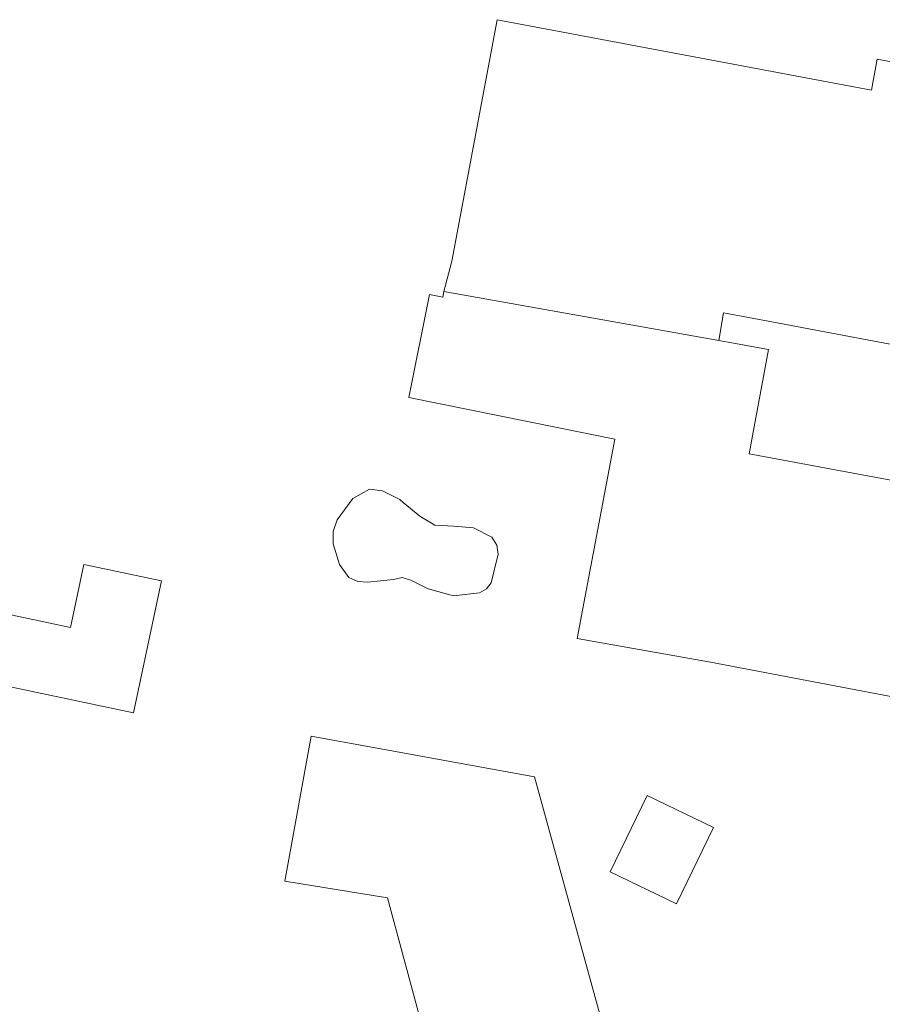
# Model space of a CAD drawing. Header units: metres. Extents: x 197457 to 198138, y 353986 to 354984.
# Tile 15 of 217: x 197521 to 197549, y 354486 to 354518. Entities that reach past the tile are written whole.
import ezdxf

# ---------------------------------------------------------------- set-up
doc = ezdxf.new("R2010")
doc.units = ezdxf.units.M
doc.header["$MEASUREMENT"] = 0
for name, color, linetype, lineweight in [('grens WOZ object', 7, 'Continuous', 0), ('hoofdgebouw', 1, 'Continuous', 0), ('tussenmuur', 1, 'Continuous', 13)]:
    doc.layers.add(name, color=color, linetype=linetype, lineweight=lineweight)

msp = doc.modelspace()

# ---------------------------------------------------------------- linework, layer by layer
at = {"layer": 'grens WOZ object', "linetype": 'Continuous', "lineweight": 0}
for p, q in [((197531.397, 354502.93), (197531.941, 354503.234)), ((197531.941, 354503.234), (197532.367, 354503.18)), ((197532.367, 354503.18), (197532.929, 354502.903)), ((197530.898, 354502.241), (197531.397, 354502.93)), ((197532.929, 354502.903), (197533.037, 354502.808)), ((197533.037, 354502.808), (197533.584, 354502.357)), ((197533.584, 354502.357), (197534.07, 354502.071)), ((197534.07, 354502.071), (197534.682, 354502.034)), ((197534.682, 354502.034), (197535.327, 354501.986)), ((197535.327, 354501.986), (197535.922, 354501.676)), ((197530.972, 354500.789), (197530.759, 354501.462)), ((197536.127, 354501.123), (197535.897, 354500.198)), ((197531.269, 354500.366), (197530.972, 354500.789)), ((197532.724, 354500.308), (197531.878, 354500.22)), ((197533.855, 354499.996), (197533.281, 354500.284)), ((197534.671, 354499.768), (197533.855, 354499.996)), ((197535.516, 354499.868), (197534.671, 354499.768))]:
    msp.add_line(p, q, dxfattribs=at)
at = {"layer": 'grens WOZ object', "linetype": 'Continuous', "lineweight": 0, "flags": 128}
for points in [[(197530.759, 354501.462), (197530.761, 354501.863), (197530.898, 354502.241)], [(197535.922, 354501.676), (197536.08, 354501.42), (197536.127, 354501.123)], [(197517.658, 354497.577), (197518.088, 354499.618), (197522.229, 354498.746), (197522.659, 354500.786), (197525.18, 354500.255), (197524.278, 354495.969), (197518.778, 354497.127)], [(197531.878, 354500.22), (197531.561, 354500.242), (197531.269, 354500.366)], [(197533.281, 354500.284), (197533.006, 354500.368), (197532.724, 354500.308)], [(197535.897, 354500.198), (197535.74, 354499.995), (197535.516, 354499.868)], [(197539.761, 354490.807), (197541.918, 354489.763), (197543.119, 354492.245), (197540.962, 354493.289), (197539.761, 354490.807)]]:
    msp.add_lwpolyline(points, dxfattribs=at)
at = {"layer": 'hoofdgebouw', "linetype": 'Continuous', "lineweight": 0}
for p, q in [((197534.357, 354509.658), (197534.615, 354510.641)), ((197543.297, 354508.066), (197544.911, 354507.778)), ((197544.911, 354507.778), (197544.281, 354504.389)), ((197538.691, 354498.387), (197543.025, 354497.613))]:
    msp.add_line(p, q, dxfattribs=at)
at = {"layer": 'hoofdgebouw', "linetype": 'Continuous', "lineweight": 0, "flags": 128}
for points in [[(197545.076, 354508.667), (197555.3, 354506.738), (197556.79, 354514.636), (197553.37, 354515.274), (197553.546, 354516.264), (197548.44, 354517.207), (197548.254, 354516.199), (197536.096, 354518.492), (197534.615, 354510.641)], [(197538.691, 354498.387), (197539.911, 354504.866), (197533.217, 354506.211), (197533.891, 354509.565), (197534.323, 354509.478), (197534.357, 354509.658)], [(197545.076, 354508.667), (197543.451, 354508.964), (197543.297, 354508.066)], [(197543.025, 354497.613), (197555.776, 354495.186), (197556.414, 354498.537), (197557.279, 354498.378), (197557.916, 354501.849), (197544.281, 354504.389)], [(197534.262, 354483.534), (197532.527, 354489.962), (197529.189, 354490.496), (197530.049, 354495.209), (197537.303, 354493.888), (197540.063, 354483.848), (197536.052, 354482.731)]]:
    msp.add_lwpolyline(points, dxfattribs=at)
at = {"layer": 'tussenmuur', "linetype": 'Continuous', "lineweight": 13}
msp.add_line((197534.357, 354509.658), (197543.297, 354508.066), dxfattribs=at)

doc.saveas('drawing.dxf')
